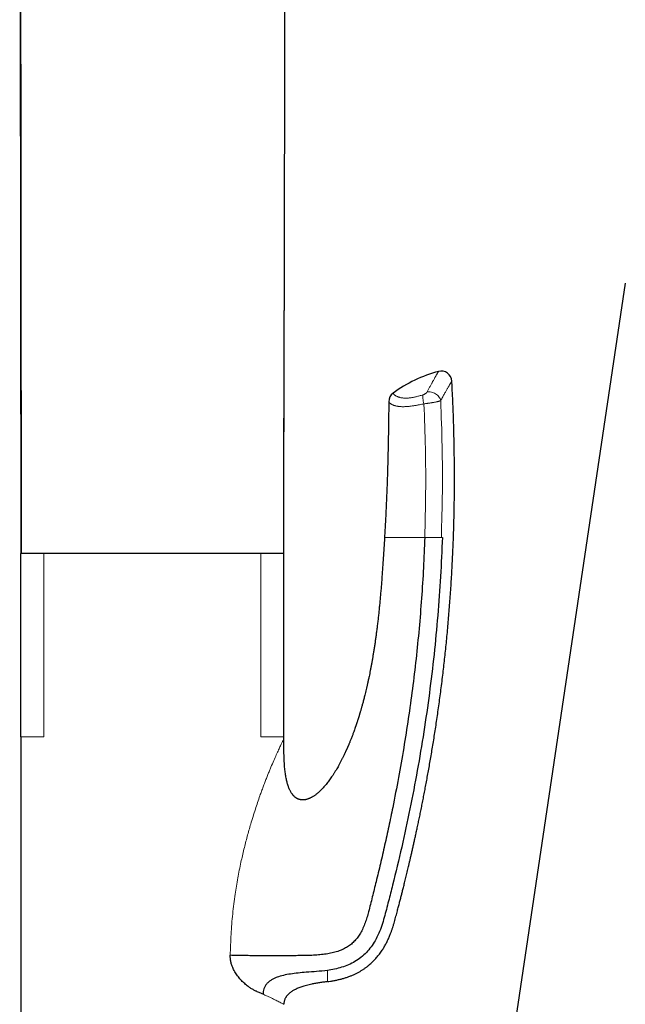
# Model space of a CAD drawing. Header units: millimetres. Extents: x 8 to 761, y 12 to 790.
# Tile 225 of 241: x 575 to 632, y 611 to 704. Entities that reach past the tile are written whole.
import ezdxf

# ---------------------------------------------------------------- set-up
doc = ezdxf.new("R2010")
doc.units = ezdxf.units.MM

msp = doc.modelspace()

# ---------------------------------------------------------------- linework, layer by layer
at = {"color": 7, "linetype": 'Continuous', "lineweight": 30}
for p, q in [((574.631, 653.903), (574.504, 777.701)), ((599.509, 752.074), (599.429, 676.793)), ((631.59, 679.373), (615.598, 572.051)), ((574.606, 636.613), (574.606, 653.913)), ((576.77, 653.913), (574.606, 653.913)), ((597.241, 653.913), (576.77, 653.913)), ((599.406, 653.913), (597.241, 653.913)), ((599.406, 636.613), (599.406, 653.913)), ((574.606, 636.598), (574.606, 606.221)), ((599.406, 636.413), (599.406, 636.613))]:
    msp.add_line(p, q, dxfattribs=at)
at = {"color": 252, "linetype": 'Continuous', "lineweight": 0}
for p, q in [((599.429, 676.793), (599.405, 653.903)), ((576.77, 636.614), (576.77, 653.913)), ((597.241, 636.614), (597.241, 653.913))]:
    msp.add_line(p, q, dxfattribs=at)
at = {"color": 7, "linetype": 'Continuous', "lineweight": 30, "flags": 128}
msp.add_lwpolyline([(574.506, 777.699), (574.569, 715.43), (574.632, 653.903)], dxfattribs=at)
at = {"color": 7, "linetype": 'Continuous', "lineweight": 30}
for centre, radius, start, end in [((617.29, 658.683), 12.807, 104.96944, 126.34906), ((614.241, 670.089), 1, 3.07141, 104.98393), ((610.292, 668.192), 1, 126.34905, 179.54349)]:
    msp.add_arc(centre, radius, start, end, dxfattribs=at)
for points, knots in [([(599.401, 653.903), (599.407, 657.81), (599.417, 665.44), (599.425, 673.07), (599.429, 676.793)], [0, 0, 0, 0, 0.512009, 1, 1, 1, 1]), ([(603.505, 613.552), (603.605, 613.565), (603.818, 613.594), (604.14, 613.65), (604.47, 613.716), (604.789, 613.793), (605.097, 613.879), (605.394, 613.975), (605.68, 614.079), (605.953, 614.193), (606.215, 614.315), (606.464, 614.445), (606.7, 614.582), (606.923, 614.725), (607.134, 614.872), (607.332, 615.024), (607.518, 615.179), (607.692, 615.336), (607.854, 615.494), (608.005, 615.653), (608.146, 615.811), (608.283, 615.977), (608.417, 616.148), (608.545, 616.326), (608.663, 616.499), (608.77, 616.667), (608.868, 616.829), (608.962, 616.994), (609.051, 617.161), (609.138, 617.332), (609.22, 617.501), (609.296, 617.67), (609.369, 617.838), (609.45, 618.036), (609.537, 618.266), (609.629, 618.525), (609.714, 618.788), (609.794, 619.054), (609.867, 619.323), (609.938, 619.588), (610.008, 619.848), (610.09, 620.16), (610.185, 620.521), (610.292, 620.928), (610.377, 621.257), (610.442, 621.51), (610.488, 621.69), (610.533, 621.869), (610.578, 622.047), (610.626, 622.235), (610.676, 622.436), (610.73, 622.652), (610.786, 622.878), (610.845, 623.116), (610.905, 623.365), (610.967, 623.619), (611.03, 623.879), (611.094, 624.144), (611.159, 624.419), (611.227, 624.703), (611.299, 625.009), (611.375, 625.338), (611.457, 625.691), (611.54, 626.055), (611.625, 626.432), (611.712, 626.821), (611.801, 627.223), (611.891, 627.637), (611.985, 628.075), (612.084, 628.539), (612.187, 629.029), (612.291, 629.533), (612.396, 630.052), (612.502, 630.582), (612.608, 631.123), (612.714, 631.675), (612.821, 632.241), (612.929, 632.825), (613.039, 633.427), (613.149, 634.048), (613.259, 634.683), (613.368, 635.333), (613.478, 635.997), (613.586, 636.676), (613.694, 637.37), (613.801, 638.078), (613.907, 638.801), (614.011, 639.538), (614.114, 640.29), (614.214, 641.056), (614.313, 641.838), (614.407, 642.611), (614.496, 643.375), (614.579, 644.129), (614.661, 644.896), (614.74, 645.675), (614.815, 646.466), (614.887, 647.257), (614.955, 648.047), (615.018, 648.837), (615.078, 649.637), (615.135, 650.449), (615.188, 651.272), (615.237, 652.106), (615.283, 652.951), (615.325, 653.82), (615.363, 654.715), (615.397, 655.636), (615.426, 656.569), (615.449, 657.513), (615.468, 658.47), (615.48, 659.439), (615.487, 660.42), (615.488, 661.413), (615.482, 662.417), (615.471, 663.434), (615.453, 664.462), (615.428, 665.483), (615.398, 666.494), (615.363, 667.496), (615.32, 668.509), (615.279, 669.392), (615.25, 669.938), (615.239, 670.143)], [0, 0, 0, 0, 0.004978, 0.010653, 0.016198, 0.021615, 0.026902, 0.032056, 0.037078, 0.041968, 0.046729, 0.051363, 0.055869, 0.060246, 0.064495, 0.068615, 0.072608, 0.076474, 0.080215, 0.083834, 0.08733, 0.090704, 0.094487, 0.098104, 0.101556, 0.104845, 0.107973, 0.110941, 0.114241, 0.117372, 0.120463, 0.12352, 0.126541, 0.129529, 0.134154, 0.138697, 0.143158, 0.147849, 0.152447, 0.15697, 0.161422, 0.165804, 0.172951, 0.179903, 0.18666, 0.189778, 0.192853, 0.195885, 0.198882, 0.201995, 0.205478, 0.209147, 0.213003, 0.217046, 0.221274, 0.225689, 0.230022, 0.23452, 0.239182, 0.24401, 0.249003, 0.25477, 0.260741, 0.266917, 0.273298, 0.279883, 0.286672, 0.293665, 0.300862, 0.30889, 0.317157, 0.325663, 0.334406, 0.343387, 0.35244, 0.361721, 0.37123, 0.380968, 0.39114, 0.401549, 0.412195, 0.423078, 0.434197, 0.445553, 0.457144, 0.468971, 0.481033, 0.493331, 0.505863, 0.518631, 0.531633, 0.544869, 0.557208, 0.569744, 0.582476, 0.595405, 0.608531, 0.621852, 0.634752, 0.64783, 0.661087, 0.674523, 0.688138, 0.701931, 0.715904, 0.730055, 0.745072, 0.760285, 0.775695, 0.791301, 0.807103, 0.823103, 0.839299, 0.855692, 0.872283, 0.889072, 0.906058, 0.923243, 0.939628, 0.95619, 0.972928, 0.989844, 1, 1, 1, 1]), ([(609.292, 668.2), (609.287, 667.618), (609.276, 666.453), (609.248, 664.705), (609.21, 662.958), (609.163, 661.31), (609.109, 659.761), (609.049, 658.311), (608.979, 656.862), (608.923, 655.896), (608.895, 655.413)], [0, 0, 0, 0, 0.136588, 0.27318, 0.409786, 0.546397, 0.659784, 0.773176, 0.886584, 1, 1, 1, 1]), ([(612.685, 655.413), (612.647, 654.457), (612.572, 652.544), (612.39, 649.678), (612.157, 646.819), (611.87, 643.972), (611.532, 641.152), (611.144, 638.353), (610.707, 635.566), (610.216, 632.766), (609.739, 630.3), (609.297, 628.176), (608.91, 626.41), (608.511, 624.676), (608.119, 623.052), (607.743, 621.543), (607.461, 620.418), (607.245, 619.601), (607.074, 619.083), (606.869, 618.586), (606.636, 618.136), (606.376, 617.737), (606.093, 617.392), (605.771, 617.087), (605.413, 616.827), (605.023, 616.613), (604.579, 616.43), (604.082, 616.281), (603.53, 616.168), (602.953, 616.089), (602.35, 616.039), (601.721, 616.011), (601.064, 616), (600.376, 615.996), (599.658, 615.991), (598.913, 615.988), (598.191, 615.986), (597.502, 615.988), (596.85, 615.991), (596.201, 615.996), (595.561, 616.004), (594.936, 616.016), (594.545, 616.027), (594.349, 616.032)], [0, 0, 0, 0, 0.055994, 0.11201, 0.167957, 0.223738, 0.279391, 0.334091, 0.389025, 0.444413, 0.500338, 0.535961, 0.571311, 0.606098, 0.640049, 0.669032, 0.697089, 0.707856, 0.718479, 0.728959, 0.739293, 0.748073, 0.756751, 0.765357, 0.773947, 0.782576, 0.791303, 0.801959, 0.812913, 0.824241, 0.836006, 0.848262, 0.861064, 0.874458, 0.88851, 0.903203, 0.918442, 0.931498, 0.944835, 0.958405, 0.972157, 0.98604, 1, 1, 1, 1]), ([(608.895, 655.413), (608.882, 655.2), (608.856, 654.777), (608.817, 654.148), (608.778, 653.532), (608.738, 652.928), (608.697, 652.336), (608.656, 651.767), (608.615, 651.221), (608.573, 650.698), (608.53, 650.185), (608.485, 649.683), (608.439, 649.192), (608.391, 648.713), (608.342, 648.244), (608.292, 647.787), (608.24, 647.341), (608.188, 646.908), (608.134, 646.489), (608.08, 646.083), (608.024, 645.688), (607.968, 645.302), (607.91, 644.924), (607.851, 644.555), (607.792, 644.197), (607.732, 643.85), (607.672, 643.517), (607.613, 643.196), (607.554, 642.888), (607.495, 642.59), (607.433, 642.286), (607.368, 641.977), (607.3, 641.664), (607.233, 641.367), (607.167, 641.084), (607.103, 640.816), (607.043, 640.574), (606.988, 640.355), (606.938, 640.159), (606.889, 639.974), (606.842, 639.8), (606.798, 639.638), (606.756, 639.488), (606.717, 639.349), (606.68, 639.221), (606.645, 639.098), (606.611, 638.983), (606.579, 638.876), (606.551, 638.782), (606.526, 638.701), (606.506, 638.634), (606.489, 638.58), (606.477, 638.54), (606.469, 638.514), (606.465, 638.5), (606.462, 638.491), (606.458, 638.479), (606.452, 638.459), (606.443, 638.43), (606.43, 638.389), (606.414, 638.338), (606.394, 638.277), (606.372, 638.207), (606.347, 638.129), (606.319, 638.045), (606.291, 637.957), (606.261, 637.868), (606.23, 637.777), (606.199, 637.684), (606.155, 637.555), (606.097, 637.388), (606.023, 637.181), (605.954, 636.992), (605.891, 636.822), (605.834, 636.673), (605.776, 636.522), (605.718, 636.374), (605.662, 636.234), (605.61, 636.105), (605.562, 635.989), (605.52, 635.89), (605.485, 635.806), (605.455, 635.735), (605.428, 635.674), (605.406, 635.622), (605.389, 635.582), (605.377, 635.556), (605.37, 635.541), (605.365, 635.528), (605.358, 635.514), (605.35, 635.496), (605.339, 635.47), (605.323, 635.433), (605.301, 635.385), (605.275, 635.328), (605.246, 635.263), (605.212, 635.189), (605.175, 635.109), (605.113, 634.977), (605.026, 634.795), (604.91, 634.561), (604.786, 634.318), (604.652, 634.065), (604.518, 633.823), (604.385, 633.592), (604.254, 633.374), (604.115, 633.152), (603.979, 632.943), (603.846, 632.747), (603.717, 632.567), (603.585, 632.389), (603.451, 632.218), (603.319, 632.056), (603.187, 631.903), (603.058, 631.761), (602.931, 631.63), (602.808, 631.51), (602.69, 631.4), (602.575, 631.301), (602.465, 631.212), (602.362, 631.134), (602.266, 631.067), (602.179, 631.009), (602.095, 630.958), (602.012, 630.911), (601.932, 630.868), (601.85, 630.829), (601.768, 630.794), (601.68, 630.761), (601.586, 630.73), (601.485, 630.704), (601.391, 630.687), (601.306, 630.677), (601.232, 630.672), (601.155, 630.672), (601.077, 630.676), (601.001, 630.685), (600.932, 630.699), (600.871, 630.715), (600.818, 630.732), (600.768, 630.751), (600.717, 630.773), (600.665, 630.799), (600.611, 630.829), (600.561, 630.861), (600.517, 630.891), (600.481, 630.919), (600.438, 630.953), (600.39, 630.996), (600.343, 631.043), (600.304, 631.085), (600.268, 631.127), (600.225, 631.179), (600.178, 631.242), (600.128, 631.316), (600.074, 631.402), (600.019, 631.5), (599.963, 631.611), (599.908, 631.734), (599.854, 631.87), (599.801, 632.019), (599.75, 632.181), (599.702, 632.356), (599.658, 632.541), (599.617, 632.738), (599.58, 632.945), (599.547, 633.164), (599.517, 633.395), (599.491, 633.637), (599.469, 633.89), (599.451, 634.155), (599.436, 634.435), (599.424, 634.732), (599.415, 635.045), (599.41, 635.37), (599.407, 635.707), (599.406, 636.056), (599.406, 636.293), (599.406, 636.413)], [0, 0, 0, 0, 0.01919, 0.038014, 0.056471, 0.074562, 0.092286, 0.109644, 0.125675, 0.14138, 0.15676, 0.171814, 0.186541, 0.200943, 0.215019, 0.228769, 0.242193, 0.255292, 0.267841, 0.280075, 0.291995, 0.3036, 0.315094, 0.326261, 0.337103, 0.34762, 0.35781, 0.367502, 0.376881, 0.385945, 0.394695, 0.404703, 0.414265, 0.423381, 0.432052, 0.440277, 0.448056, 0.454446, 0.4605, 0.466219, 0.471603, 0.476651, 0.481283, 0.485591, 0.489576, 0.493238, 0.497006, 0.500357, 0.50329, 0.505806, 0.507904, 0.509584, 0.510847, 0.511692, 0.511958, 0.512165, 0.512536, 0.51312, 0.514034, 0.515297, 0.51691, 0.518872, 0.521037, 0.52351, 0.526218, 0.528983, 0.531796, 0.534658, 0.53757, 0.54053, 0.546892, 0.553469, 0.560261, 0.564929, 0.569695, 0.574557, 0.579429, 0.583954, 0.588092, 0.591843, 0.595207, 0.597766, 0.600044, 0.602042, 0.603759, 0.60518, 0.605863, 0.606328, 0.606678, 0.607141, 0.607722, 0.608422, 0.609723, 0.611303, 0.613162, 0.615299, 0.617714, 0.620408, 0.623278, 0.630712, 0.638518, 0.646694, 0.655241, 0.664159, 0.671518, 0.679111, 0.686939, 0.695003, 0.701503, 0.708148, 0.71486, 0.72133, 0.727635, 0.733655, 0.73939, 0.744839, 0.750003, 0.754798, 0.759317, 0.76356, 0.767528, 0.770897, 0.774038, 0.776951, 0.779689, 0.782567, 0.785111, 0.787785, 0.790589, 0.793523, 0.796617, 0.799958, 0.802082, 0.804293, 0.80659, 0.808972, 0.811313, 0.813423, 0.8153, 0.816943, 0.818436, 0.820112, 0.821855, 0.823723, 0.825598, 0.827189, 0.828489, 0.829657, 0.832147, 0.834269, 0.835599, 0.837259, 0.839262, 0.841608, 0.844293, 0.847316, 0.850678, 0.854381, 0.858426, 0.862811, 0.867536, 0.872603, 0.878009, 0.883754, 0.889716, 0.896007, 0.902628, 0.909576, 0.916848, 0.924448, 0.932374, 0.940628, 0.949625, 0.958981, 0.968697, 0.978772, 0.989207, 1, 1, 1, 1]), ([(614.344, 655.413), (614.292, 654.186), (614.188, 651.731), (613.921, 648.055), (613.572, 644.386), (613.133, 640.728), (612.608, 637.081), (611.997, 633.448), (611.302, 629.831), (610.525, 626.231), (609.893, 623.587), (609.464, 621.887), (609.267, 621.123), (609.066, 620.359), (608.866, 619.597), (608.647, 618.839), (608.362, 618.103), (608.026, 617.427), (607.634, 616.82), (607.192, 616.291), (606.684, 615.825), (606.114, 615.437), (605.499, 615.127), (604.852, 614.89), (604.185, 614.716), (603.732, 614.643), (603.506, 614.606)], [0, 0, 0, 0, 0.083431, 0.166854, 0.250268, 0.333672, 0.417068, 0.500454, 0.583828, 0.667193, 0.750551, 0.768413, 0.786275, 0.804136, 0.821997, 0.839845, 0.85767, 0.875484, 0.891049, 0.906623, 0.922177, 0.937718, 0.953282, 0.968843, 0.984414, 1, 1, 1, 1]), ([(599.405, 653.903), (599.405, 653.903), (599.405, 653.903), (599.402, 653.903), (599.401, 653.903)], [0, 0, 0, 0, 0.259525, 1, 1, 1, 1]), ([(596.82, 612.637), (596.735, 612.677), (596.565, 612.755), (596.303, 612.911), (596.073, 613.07), (595.878, 613.222), (595.719, 613.357), (595.564, 613.5), (595.414, 613.651), (595.263, 613.816), (595.114, 613.994), (594.971, 614.186), (594.841, 614.382), (594.724, 614.583), (594.605, 614.818), (594.495, 615.091), (594.407, 615.402), (594.353, 615.717), (594.35, 615.927), (594.349, 616.032)], [0, 0, 0, 0, 0.082587, 0.165446, 0.24901, 0.300289, 0.350793, 0.400626, 0.449899, 0.498724, 0.55224, 0.603795, 0.653593, 0.70186, 0.748844, 0.815199, 0.878376, 0.939547, 1, 1, 1, 1]), ([(603.506, 614.606), (603.167, 614.567), (602.507, 614.492), (601.585, 614.435), (600.763, 614.366), (600.042, 614.276), (599.376, 614.157), (598.86, 614.008), (598.485, 613.85), (598.228, 613.711), (597.995, 613.548), (597.793, 613.355), (597.63, 613.134), (597.518, 612.889), (597.452, 612.63), (597.444, 612.453), (597.44, 612.365)], [0, 0, 0, 0, 0.145596, 0.283879, 0.394423, 0.497993, 0.59415, 0.683693, 0.726377, 0.767834, 0.808275, 0.847821, 0.886573, 0.924737, 0.962518, 1, 1, 1, 1]), ([(603.506, 613.551), (603.382, 613.535), (603.134, 613.502), (602.764, 613.447), (602.394, 613.385), (602.065, 613.32), (601.776, 613.256), (601.528, 613.193), (601.302, 613.129), (601.097, 613.064), (600.914, 612.999), (600.733, 612.928), (600.569, 612.855), (600.42, 612.782), (600.287, 612.709), (600.157, 612.629), (600.032, 612.542), (599.913, 612.447), (599.814, 612.355), (599.732, 612.267), (599.666, 612.186), (599.606, 612.101), (599.553, 612.011), (599.507, 611.917), (599.469, 611.818), (599.442, 611.725), (599.424, 611.641), (599.413, 611.566), (599.407, 611.49), (599.406, 611.439), (599.406, 611.413)], [0, 0, 0, 0, 0.075019, 0.150035, 0.225157, 0.300275, 0.351534, 0.402801, 0.454053, 0.492926, 0.531824, 0.570707, 0.609562, 0.639865, 0.670166, 0.700752, 0.731333, 0.761707, 0.792073, 0.812927, 0.833802, 0.854647, 0.87548, 0.896311, 0.917741, 0.93917, 0.954268, 0.969366, 0.984683, 1, 1, 1, 1]), ([(597.44, 612.366), (597.343, 612.409), (597.145, 612.497), (596.93, 612.59), (596.82, 612.637)], [0, 0, 0, 0, 0.491968, 1, 1, 1, 1])]:
    msp.add_open_spline(points, degree=3, knots=knots, dxfattribs=at)
at = {"color": 252, "linetype": 'Continuous', "lineweight": 0}
for points, knots in [([(612.898, 669.114), (612.922, 669.161), (612.971, 669.254), (613.043, 669.389), (613.113, 669.52), (613.181, 669.645), (613.247, 669.766), (613.31, 669.882), (613.372, 669.993), (613.435, 670.106), (613.498, 670.218), (613.561, 670.329), (613.62, 670.433), (613.675, 670.529), (613.726, 670.618), (613.773, 670.699), (613.816, 670.772), (613.854, 670.838), (613.888, 670.895), (613.916, 670.944), (613.94, 670.984), (613.959, 671.015), (613.972, 671.038), (613.98, 671.051), (613.983, 671.056), (613.982, 671.055), (613.982, 671.055)], [0, 0, 0, 0, 0.037795, 0.07559, 0.113455, 0.151319, 0.1894, 0.22748, 0.265636, 0.303791, 0.349005, 0.394227, 0.43944, 0.484954, 0.530476, 0.57599, 0.622471, 0.668961, 0.715442, 0.762267, 0.809102, 0.855926, 0.902674, 0.949421, 0.996326, 1, 1, 1, 1]), ([(615.239, 670.143), (615.239, 670.142), (615.238, 670.141), (615.23, 670.127), (615.217, 670.106), (615.199, 670.076), (615.177, 670.04), (615.15, 669.996), (615.119, 669.944), (615.083, 669.885), (615.043, 669.817), (614.998, 669.741), (614.948, 669.656), (614.894, 669.564), (614.835, 669.464), (614.772, 669.355), (614.703, 669.236), (614.629, 669.106), (614.549, 668.964), (614.465, 668.813), (614.376, 668.653), (614.284, 668.485), (614.22, 668.366), (614.188, 668.306)], [0, 0, 0, 0, 0.047114, 0.095863, 0.144602, 0.189916, 0.235238, 0.280551, 0.326161, 0.37178, 0.41739, 0.463919, 0.510456, 0.556985, 0.603824, 0.650671, 0.69751, 0.747738, 0.797975, 0.848203, 0.898798, 0.949404, 1, 1, 1, 1]), ([(612.507, 668.847), (612.523, 668.852), (612.554, 668.863), (612.608, 668.885), (612.667, 668.914), (612.728, 668.95), (612.782, 668.988), (612.825, 669.024), (612.857, 669.057), (612.881, 669.086), (612.892, 669.105), (612.898, 669.114)], [0, 0, 0, 0, 0.090766, 0.181576, 0.312785, 0.444107, 0.574975, 0.705872, 0.803802, 0.902119, 1, 1, 1, 1]), ([(612.608, 668.009), (612.539, 667.993), (612.4, 667.962), (612.219, 667.924), (612.062, 667.893), (611.929, 667.869), (611.789, 667.845), (611.643, 667.821), (611.492, 667.8), (611.346, 667.781), (611.204, 667.765), (611.067, 667.752), (610.936, 667.743), (610.81, 667.737), (610.689, 667.734), (610.576, 667.734), (610.468, 667.737), (610.366, 667.743), (610.27, 667.751), (610.18, 667.762), (610.092, 667.776), (610.006, 667.793), (609.924, 667.813), (609.848, 667.835), (609.779, 667.858), (609.717, 667.882), (609.652, 667.911), (609.588, 667.943), (609.527, 667.979), (609.475, 668.014), (609.431, 668.048), (609.394, 668.08), (609.364, 668.109), (609.34, 668.135), (609.321, 668.158), (609.305, 668.179), (609.294, 668.196), (609.293, 668.199), (609.292, 668.2)], [0, 0, 0, 0, 0.024214, 0.048427, 0.064831, 0.081244, 0.097647, 0.117772, 0.137912, 0.158036, 0.178719, 0.199417, 0.220101, 0.241498, 0.262895, 0.284494, 0.306094, 0.328214, 0.350335, 0.37259, 0.394845, 0.420868, 0.446901, 0.472927, 0.499179, 0.525438, 0.551692, 0.588625, 0.625566, 0.662501, 0.699656, 0.736816, 0.773972, 0.811581, 0.849194, 0.886804, 0.943402, 1, 1, 1, 1]), ([(609.699, 668.998), (609.7, 668.997), (609.701, 668.995), (609.71, 668.98), (609.725, 668.96), (609.745, 668.935), (609.769, 668.909), (609.798, 668.88), (609.834, 668.848), (609.878, 668.813), (609.932, 668.776), (609.995, 668.738), (610.063, 668.703), (610.135, 668.671), (610.208, 668.643), (610.29, 668.617), (610.381, 668.593), (610.478, 668.573), (610.578, 668.558), (610.681, 668.547), (610.784, 668.54), (610.887, 668.538), (610.987, 668.54), (611.093, 668.545), (611.207, 668.554), (611.328, 668.568), (611.456, 668.586), (611.591, 668.61), (611.732, 668.638), (611.878, 668.671), (612.03, 668.71), (612.186, 668.752), (612.345, 668.798), (612.453, 668.831), (612.507, 668.847)], [0, 0, 0, 0, 0.053932, 0.107872, 0.161804, 0.202396, 0.242989, 0.283311, 0.323634, 0.365127, 0.406638, 0.448141, 0.489626, 0.52152, 0.55345, 0.585379, 0.617284, 0.649158, 0.675864, 0.702581, 0.729279, 0.74988, 0.770508, 0.791126, 0.811716, 0.832529, 0.853413, 0.874315, 0.895189, 0.915992, 0.936966, 0.957985, 0.979012, 1, 1, 1, 1]), ([(614.188, 668.307), (614.188, 668.307), (614.177, 668.301), (614.151, 668.291), (614.104, 668.274), (614.048, 668.256), (613.98, 668.236), (613.901, 668.216), (613.811, 668.195), (613.713, 668.174), (613.606, 668.152), (613.497, 668.132), (613.391, 668.113), (613.287, 668.096), (613.18, 668.08), (613.078, 668.065), (612.981, 668.052), (612.889, 668.04), (612.795, 668.029), (612.701, 668.018), (612.639, 668.012), (612.608, 668.009), (612.608, 668.009)], [0, 0, 0, 0, 0.00003, 0.055131, 0.110232, 0.166937, 0.223641, 0.288861, 0.351598, 0.414334, 0.479472, 0.54461, 0.599008, 0.653406, 0.709368, 0.765328, 0.808961, 0.856197, 0.903432, 0.951701, 0.99997, 1, 1, 1, 1]), ([(614.188, 668.306), (614.24, 666.874), (614.343, 664.01), (614.367, 659.71), (614.289, 656.846), (614.25, 655.413)], [0, 0, 0, 0, 0.333385, 0.6667204, 1, 1, 1, 1]), ([(612.685, 655.413), (612.721, 656.812), (612.794, 659.61), (612.766, 663.811), (612.661, 666.609), (612.608, 668.009)], [0, 0, 0, 0, 0.333174, 0.6665, 1, 1, 1, 1]), ([(608.895, 655.413), (608.897, 655.413), (608.902, 655.413), (608.953, 655.413), (609.048, 655.413), (609.205, 655.413), (609.42, 655.413), (609.674, 655.413), (609.936, 655.413), (610.255, 655.413), (610.633, 655.413), (611.074, 655.413), (611.571, 655.413), (612.113, 655.413), (612.496, 655.413), (612.688, 655.413)], [0, 0, 0, 0, 0.10003, 0.200056, 0.300173, 0.400239, 0.500131, 0.562636, 0.625145, 0.687668, 0.750125, 0.812616, 0.875055, 0.937489, 1, 1, 1, 1]), ([(612.685, 655.413), (612.761, 655.413), (612.918, 655.413), (613.162, 655.411), (613.407, 655.41), (613.642, 655.408), (613.852, 655.407), (614.027, 655.408), (614.164, 655.41), (614.222, 655.412), (614.25, 655.413)], [0, 0, 0, 0, 0.117618, 0.241333, 0.369479, 0.499965, 0.630456, 0.758619, 0.882357, 1, 1, 1, 1]), ([(614.25, 655.413), (614.266, 655.413), (614.298, 655.414), (614.329, 655.413), (614.344, 655.413)], [0, 0, 0, 0, 0.499984, 1, 1, 1, 1]), ([(576.77, 636.613), (576.539, 636.613), (576.077, 636.613), (575.482, 636.613), (574.996, 636.613), (574.667, 636.613), (574.626, 636.613), (574.606, 636.613)], [0, 0, 0, 0, 0.172697, 0.345395, 0.563597, 0.781798, 1, 1, 1, 1]), ([(599.406, 636.613), (599.385, 636.613), (599.344, 636.613), (599.015, 636.613), (598.53, 636.613), (597.934, 636.613), (597.472, 636.613), (597.241, 636.613)], [0, 0, 0, 0, 0.218202, 0.436403, 0.654605, 0.827303, 1, 1, 1, 1]), ([(599.406, 636.413), (599.402, 636.407), (599.394, 636.394), (599.329, 636.272), (599.227, 636.07), (599.084, 635.777), (598.906, 635.399), (598.694, 634.935), (598.452, 634.385), (598.231, 633.865), (598.044, 633.415), (597.9, 633.06), (597.755, 632.693), (597.606, 632.309), (597.454, 631.909), (597.301, 631.493), (597.051, 630.796), (596.704, 629.772), (596.364, 628.675), (596.115, 627.812), (595.951, 627.223), (595.793, 626.628), (595.642, 626.026), (595.497, 625.417), (595.296, 624.518), (595.056, 623.314), (594.79, 621.691), (594.571, 619.92), (594.41, 617.996), (594.369, 616.692), (594.349, 616.032)], [0, 0, 0, 0, 0.02813, 0.056142, 0.085501, 0.115497, 0.146492, 0.178813, 0.212749, 0.248551, 0.267012, 0.285274, 0.303867, 0.322808, 0.342117, 0.36181, 0.381903, 0.43933, 0.500177, 0.525226, 0.550125, 0.575111, 0.600195, 0.625391, 0.650711, 0.710946, 0.772088, 0.846259, 0.922157, 1, 1, 1, 1]), ([(603.506, 613.551), (603.506, 613.553), (603.506, 613.555), (603.506, 613.577), (603.506, 613.61), (603.506, 613.658), (603.506, 613.719), (603.506, 613.794), (603.506, 613.88), (603.506, 613.975), (603.506, 614.078), (603.506, 614.193), (603.506, 614.319), (603.506, 614.456), (603.506, 614.556), (603.506, 614.606)], [0, 0, 0, 0, 0.080394, 0.160584, 0.240609, 0.320509, 0.400321, 0.480086, 0.559842, 0.632975, 0.706161, 0.779429, 0.852806, 0.926321, 1, 1, 1, 1]), ([(599.406, 611.413), (599.392, 611.421), (599.363, 611.436), (599.131, 611.555), (598.832, 611.704), (598.543, 611.847), (598.323, 611.954), (598.067, 612.077), (597.775, 612.214), (597.553, 612.314), (597.44, 612.366)], [0, 0, 0, 0, 0.187435, 0.379376, 0.576366, 0.653398, 0.734198, 0.818884, 0.907479, 1, 1, 1, 1])]:
    msp.add_open_spline(points, degree=3, knots=knots, dxfattribs=at)
for points in [[(614.188, 668.307), (614.17, 668.369), (614.134, 668.494), (614.026, 668.67), (613.884, 668.827), (613.711, 668.958), (613.517, 669.057), (613.31, 669.118), (613.098, 669.141), (612.964, 669.123), (612.898, 669.114)], [(612.507, 668.847), (612.501, 668.799), (612.488, 668.704), (612.503, 668.498), (612.541, 668.262), (612.586, 668.093), (612.608, 668.009)]]:
    msp.add_open_spline(points, degree=3, dxfattribs=at)

doc.saveas('drawing.dxf')
